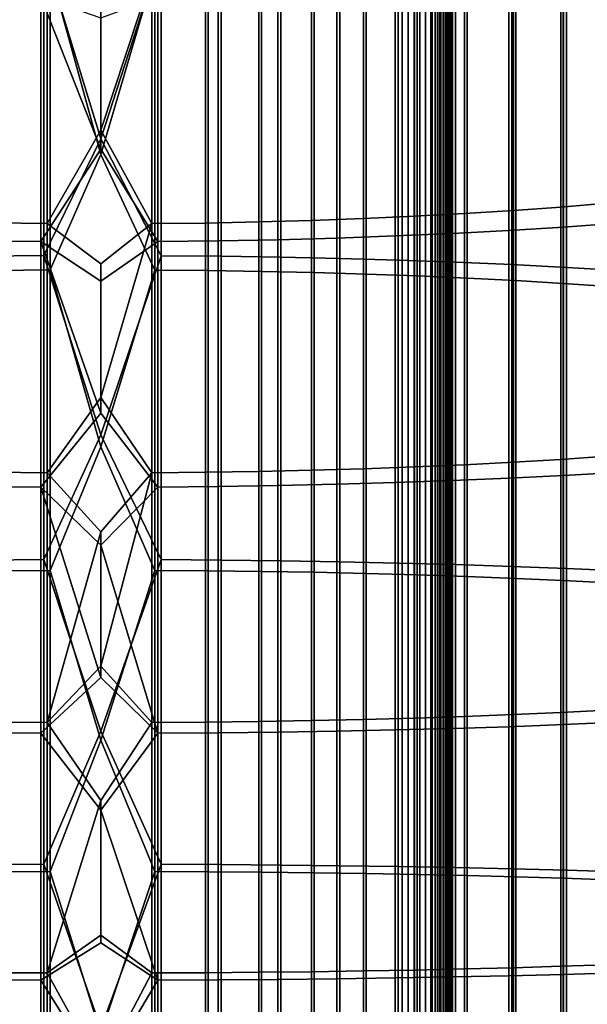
# Model space of a CAD drawing. Header units: metres. Extents: x -28 to 70, y -218 to 28.
# Tile 155 of 256: x -0.81 to 4.84, y -95.31 to -85.49. Entities that reach past the tile are written whole.
import ezdxf

# ---------------------------------------------------------------- set-up
doc = ezdxf.new("R2010")
doc.units = ezdxf.units.M
doc.layers.add('solid_10_261_432_XXX', color=7, linetype='CONTINUOUS')

msp = doc.modelspace()

# ---------------------------------------------------------------- linework, layer by layer
at = {"layer": 'solid_10_261_432_XXX'}
for points in [[(-3.3, -17.029387, 235.5), (-3.3, -180.294357, 235.5), (3.3, -180.294357, 235.5), (3.3, -17.029387, 235.5)], [(3, -17.029387, 225.5), (3, -180.294357, 225.5), (-3, -180.294357, 225.5), (-3, -17.029387, 225.5)], [(3.060268, -180.294357, 225.503647), (3, -180.294357, 225.5), (3, -17.029387, 225.5), (3.060268, -17.029387, 225.503647)], [(3.060268, -17.029387, 225.503647), (3.119658, -17.029387, 225.514526), (3.119658, -180.294357, 225.514526), (3.060268, -180.294357, 225.503647)], [(3.119658, -17.029387, 225.514526), (3.176794, -17.029387, 225.532303), (3.176794, -180.294357, 225.532303), (3.119658, -180.294357, 225.514526)], [(3.176794, -17.029387, 225.532303), (3.231933, -17.029387, 225.557053), (3.231934, -180.294357, 225.557053), (3.176794, -180.294357, 225.532303)], [(3.231933, -17.029387, 225.557053), (3.283684, -17.029387, 225.588272), (3.283684, -180.294357, 225.588272), (3.231934, -180.294357, 225.557053)], [(3.283684, -17.029387, 225.588272), (3.33129, -17.029387, 225.625504), (3.33129, -180.294357, 225.625504), (3.283684, -180.294357, 225.588272)], [(3.328463, -17.029387, 235.497971), (3.3, -17.029387, 235.5), (3.3, -180.294357, 235.5), (3.328463, -180.294357, 235.497971)], [(3.356374, -17.029387, 235.491898), (3.328463, -17.029387, 235.497971), (3.328463, -180.294357, 235.497971), (3.356374, -180.294357, 235.491898)], [(3.33129, -17.029387, 225.625504), (3.374055, -17.029387, 225.668213), (3.374055, -180.294357, 225.668213), (3.33129, -180.294357, 225.625504)], [(3.383135, -17.029387, 235.481903), (3.356374, -17.029387, 235.491898), (3.356374, -180.294357, 235.491898), (3.383135, -180.294357, 235.481903)], [(3.374055, -17.029387, 225.668213), (3.411355, -17.029387, 225.715775), (3.411355, -180.294357, 225.715775), (3.374055, -180.294357, 225.668213)], [(3.4082, -17.029387, 235.468201), (3.383135, -17.029387, 235.481903), (3.383135, -180.294357, 235.481903), (3.4082, -180.294357, 235.468201)], [(3.431058, -17.029387, 235.45108), (3.4082, -17.029387, 235.468201), (3.4082, -180.294357, 235.468201), (3.431058, -180.294357, 235.45108)], [(3.411355, -17.029387, 225.715775), (3.442644, -17.029387, 225.767471), (3.442644, -180.294357, 225.767471), (3.411355, -180.294357, 225.715775)], [(3.451243, -17.029387, 235.430862), (3.431058, -17.029387, 235.45108), (3.431058, -180.294357, 235.45108), (3.451243, -180.294357, 235.430862)], [(3.442644, -17.029387, 225.767471), (3.467465, -17.029387, 225.822586), (3.467465, -180.294357, 225.822586), (3.442644, -180.294357, 225.767471)], [(3.468343, -17.029387, 235.40799), (3.451243, -17.029387, 235.430862), (3.451243, -180.294357, 235.430862), (3.468343, -180.294357, 235.40799)], [(3.467465, -17.029387, 225.822586), (3.485456, -17.029387, 225.88028), (3.485456, -180.294357, 225.88028), (3.467465, -180.294357, 225.822586)], [(3.482009, -17.029387, 235.382904), (3.468343, -17.029387, 235.40799), (3.468343, -180.294357, 235.40799), (3.482009, -180.294357, 235.382904)], [(3.491963, -17.029387, 235.356125), (3.482009, -17.029387, 235.382904), (3.482009, -180.294357, 235.382904), (3.491963, -180.294357, 235.356125)], [(3.485456, -17.029387, 225.88028), (3.496354, -17.029387, 225.939728), (3.496354, -180.294357, 225.939728), (3.485456, -180.294357, 225.88028)], [(3.498001, -17.029387, 235.328201), (3.491963, -17.029387, 235.356125), (3.491963, -180.294357, 235.356125), (3.498001, -180.294357, 235.328201)], [(3.496354, -17.029387, 225.939728), (3.5, -17.029387, 226), (3.5, -180.294357, 226), (3.496354, -180.294357, 225.939728)], [(3.498001, -180.294357, 235.328201), (3.5, -180.294357, 235.300003), (3.5, -17.029387, 235.300003), (3.498001, -17.029387, 235.328201)], [(3.5, -17.029387, 235.300003), (3.5, -180.294357, 235.300003), (3.5, -180.294357, 226), (3.5, -17.029387, 226)], [(-0.567694, -84.824539, 495.237488), (0, -86.680695, 495.494324), (0.599433, -84.824783, 495.235718), (0, -83.740425, 495.097198)], [(0.534932, -85.003128, 493.949585), (0, -86.837395, 494.203796), (-0.507145, -85.002914, 493.951141), (0, -83.931717, 493.81134)], [(4.57959, -84.853874, 476.565765), (4.57959, -87.360611, 476.948639), (5.036238, -87.322144, 477.226074), (5.036238, -84.80777, 476.84201)], [(-1.16592, -84.831352, 495.188385), (-1.16592, -87.851234, 495.564789), (-0.567694, -87.845779, 495.614075), (-0.567694, -84.824539, 495.237488)], [(-0.567694, -84.824539, 495.237488), (-0.567694, -87.845779, 495.614075), (0, -86.680695, 495.494324)], [(0, -86.680695, 495.494324), (0.599433, -87.845978, 495.612305), (0.599433, -84.824783, 495.235718)], [(0.599433, -84.824783, 495.235718), (0.599433, -87.845978, 495.612305), (1.197506, -87.851631, 495.561249), (1.197506, -84.831841, 495.184814)], [(1.197506, -84.831841, 495.184814), (1.197506, -87.851631, 495.561249), (1.791665, -87.861031, 495.476288), (1.791665, -84.843582, 495.100159)], [(1.791665, -84.843582, 495.100159), (1.791665, -87.861031, 495.476288), (2.379969, -87.874153, 495.357727), (2.379969, -84.85997, 494.981995)], [(2.379969, -84.85997, 494.981995), (2.379969, -87.874153, 495.357727), (2.960494, -87.890953, 495.205933), (2.960494, -84.880943, 494.830719)], [(2.960494, -84.880943, 494.830719), (2.960494, -87.890953, 495.205933), (3.531343, -87.911377, 495.021423), (3.531343, -84.906441, 494.646851)], [(3.531343, -84.906441, 494.646851), (3.531343, -87.911377, 495.021423), (4.090651, -87.935356, 494.804779), (4.090651, -84.936378, 494.430939)], [(3.621314, -84.932571, 476.094177), (3.621314, -87.426285, 476.475067), (4.107415, -87.395363, 476.698029), (4.107415, -84.895515, 476.316193)], [(4.107415, -84.895515, 476.316193), (4.107415, -87.395363, 476.698029), (4.57959, -87.360611, 476.948639), (4.57959, -84.853874, 476.565765)], [(-0.507145, -85.002914, 493.951141), (-0.507145, -87.98864, 494.323334), (-1.040938, -87.993599, 494.278503), (-1.040938, -85.009109, 493.906494)], [(0, -86.837395, 494.203796), (-0.507145, -87.98864, 494.323334), (-0.507145, -85.002914, 493.951141)], [(0.534932, -85.003128, 493.949585), (0.534932, -87.988815, 494.321747), (0, -86.837395, 494.203796)], [(1.068586, -85.009544, 493.90332), (1.068586, -87.99395, 494.27533), (0.534932, -87.988815, 494.321747), (0.534932, -85.003128, 493.949585)], [(1.598617, -85.020218, 493.826385), (1.598617, -88.002495, 494.19812), (1.068586, -87.99395, 494.27533), (1.068586, -85.009544, 493.90332)], [(2.096138, -85.014984, 475.600281), (2.096138, -87.495064, 475.979095), (2.613968, -87.476219, 476.11496), (2.613968, -84.992401, 475.735596)], [(2.613968, -84.992401, 475.735596), (2.613968, -87.476219, 476.11496), (3.122935, -87.45327, 476.280487), (3.122935, -84.964897, 475.900421)], [(3.122935, -84.964897, 475.900421), (3.122935, -87.45327, 476.280487), (3.621314, -87.426285, 476.475067), (3.621314, -84.932571, 476.094177)], [(4.090651, -84.936378, 494.430939), (4.090651, -87.935356, 494.804779), (4.636589, -87.962807, 494.556732), (4.636589, -84.970657, 494.183746)], [(4.636589, -84.970657, 494.183746), (4.636589, -87.962807, 494.556732), (5.167373, -87.993652, 494.278076), (5.167373, -85.009171, 493.906036)], [(-1.068586, -85.044563, 475.423035), (-1.068586, -87.519745, 475.801086), (-0.534932, -87.526161, 475.754822), (-0.534932, -85.052246, 475.376953)], [(-0.534932, -85.052246, 475.376953), (-0.534932, -87.526161, 475.754822), (0, -86.593689, 475.604858), (0, -85.264412, 475.396332)], [(0.507145, -85.052505, 475.375397), (0, -85.264412, 475.396332), (0, -86.593689, 475.604858)], [(0.507145, -85.052505, 475.375397), (0, -86.593689, 475.604858), (0.507145, -87.526375, 475.753265)], [(0.507145, -85.052505, 475.375397), (0.507145, -87.526375, 475.753265), (1.040938, -87.52018, 475.797913), (1.040938, -85.04509, 475.419891)], [(1.040938, -85.04509, 475.419891), (1.040938, -87.52018, 475.797913), (1.571201, -87.509735, 475.873291), (1.571201, -85.032562, 475.494934)], [(1.571201, -85.032562, 475.494934), (1.571201, -87.509735, 475.873291), (2.096138, -87.495064, 475.979095), (2.096138, -85.014984, 475.600281)], [(2.123228, -85.035103, 493.718994), (2.123228, -88.014427, 494.090393), (1.598617, -88.002495, 494.19812), (1.598617, -85.020218, 493.826385)], [(2.640641, -85.054161, 493.581573), (2.640641, -88.029686, 493.952454), (2.123228, -88.014427, 494.090393), (2.123228, -85.035103, 493.718994)], [(3.1491, -85.077324, 493.41452), (3.1491, -88.048241, 493.784851), (2.640641, -88.029686, 493.952454), (2.640641, -85.054161, 493.581573)], [(3.646882, -85.104515, 493.218475), (3.646882, -88.070015, 493.588135), (3.1491, -88.048241, 493.784851), (3.1491, -85.077324, 493.41452)], [(4.1323, -85.135635, 492.994049), (4.1323, -88.09494, 493.362915), (3.646882, -88.070015, 493.588135), (3.646882, -85.104515, 493.218475)], [(4.608047, -85.09346, 475.129974), (4.608047, -87.560555, 475.506805), (4.061356, -87.594604, 475.26123), (4.061356, -85.13427, 474.885468)], [(5.139678, -85.047585, 475.404938), (5.139678, -87.522263, 475.782928), (4.608047, -87.560555, 475.506805), (4.608047, -85.09346, 475.129974)], [(2.929983, -85.200134, 474.490723), (2.929983, -87.649567, 474.864868), (2.348998, -87.670303, 474.715332), (2.348998, -85.224983, 474.341827)], [(3.501391, -85.169861, 474.67215), (3.501391, -87.624306, 475.047028), (2.929983, -87.649567, 474.864868), (2.929983, -85.200134, 474.490723)], [(4.061356, -85.13427, 474.885468), (4.061356, -87.594604, 475.26123), (3.501391, -87.624306, 475.047028), (3.501391, -85.169861, 474.67215)], [(4.603708, -85.170586, 492.742004), (4.603708, -88.122932, 493.110016), (4.1323, -88.09494, 493.362915), (4.1323, -85.135635, 492.994049)], [(5.059506, -85.209244, 492.463226), (5.059506, -88.153893, 492.830261), (4.603708, -88.122932, 493.110016), (4.603708, -85.170586, 492.742004)], [(-0.599433, -85.265968, 474.096222), (-0.599433, -87.704506, 474.468689), (-1.197506, -87.697449, 474.519592), (-1.197506, -85.257507, 474.146912)], [(-0.599433, -85.265968, 474.096222), (0, -85.47538, 474.113556), (0, -86.785629, 474.319092)], [(-0.599433, -85.265968, 474.096222), (0, -86.785629, 474.319092), (-0.599433, -87.704506, 474.468689)], [(0.567694, -85.266258, 474.094482), (0.567694, -87.70475, 474.466949), (0, -86.785629, 474.319092), (0, -85.47538, 474.113556)], [(1.16592, -85.258095, 474.143372), (1.16592, -87.697937, 474.516052), (0.567694, -87.70475, 474.466949), (0.567694, -85.266258, 474.094482)], [(1.760336, -85.244324, 474.225922), (1.760336, -87.686447, 474.598938), (1.16592, -87.697937, 474.516052), (1.16592, -85.258095, 474.143372)], [(2.348998, -85.224983, 474.341827), (2.348998, -87.670303, 474.715332), (1.760336, -87.686447, 474.598938), (1.760336, -85.244324, 474.225922)], [(0.507145, -87.526375, 475.753265), (0, -86.593689, 475.604858), (-0.534932, -87.526161, 475.754822), (0, -87.925919, 475.79364)], [(-0.567694, -87.845779, 495.614075), (0, -89.630569, 495.812378), (0.599433, -87.845978, 495.612305), (0, -86.680695, 495.494324)], [(-0.599433, -87.704506, 474.468689), (0, -86.785629, 474.319092), (0.567694, -87.70475, 474.466949), (0, -88.098785, 474.505188)], [(0.534932, -87.988815, 494.321747), (0, -89.752563, 494.518127), (-0.507145, -87.98864, 494.323334), (0, -86.837395, 494.203796)], [(4.107415, -87.395363, 476.698029), (4.107415, -89.904785, 477.010834), (4.57959, -89.876953, 477.262299), (4.57959, -87.360611, 476.948639)], [(4.57959, -87.360611, 476.948639), (4.57959, -89.876953, 477.262299), (5.036238, -89.846146, 477.54068), (5.036238, -87.322144, 477.226074)], [(2.613968, -87.476219, 476.11496), (2.613968, -89.969543, 476.425781), (3.122935, -89.951164, 476.591858), (3.122935, -87.45327, 476.280487)], [(3.122935, -87.45327, 476.280487), (3.122935, -89.951164, 476.591858), (3.621314, -89.92955, 476.787079), (3.621314, -87.426285, 476.475067)], [(3.621314, -87.426285, 476.475067), (3.621314, -89.92955, 476.787079), (4.107415, -89.904785, 477.010834), (4.107415, -87.395363, 476.698029)], [(-1.068586, -87.519745, 475.801086), (-1.068586, -90.004402, 476.110809), (-0.534932, -90.009544, 476.064362), (-0.534932, -87.526161, 475.754822)], [(-0.534932, -87.526161, 475.754822), (-0.534932, -90.009544, 476.064362), (0, -89.260796, 475.962677), (0, -87.925919, 475.79364)], [(0.507145, -87.526375, 475.753265), (0, -87.925919, 475.79364), (0, -89.260796, 475.962677)], [(0.507145, -87.526375, 475.753265), (0, -89.260796, 475.962677), (0.507145, -90.009712, 476.062805)], [(0.507145, -87.526375, 475.753265), (0.507145, -90.009712, 476.062805), (1.040938, -90.004753, 476.107635), (1.040938, -87.52018, 475.797913)], [(1.040938, -87.52018, 475.797913), (1.040938, -90.004753, 476.107635), (1.571201, -89.996384, 476.183258), (1.571201, -87.509735, 475.873291)], [(1.571201, -87.509735, 475.873291), (1.571201, -89.996384, 476.183258), (2.096138, -89.984634, 476.289398), (2.096138, -87.495064, 475.979095)], [(2.096138, -87.495064, 475.979095), (2.096138, -89.984634, 476.289398), (2.613968, -89.969543, 476.425781), (2.613968, -87.476219, 476.11496)], [(4.608047, -87.560555, 475.506805), (4.608047, -90.037086, 475.815521), (4.061356, -90.064362, 475.569092), (4.061356, -87.594604, 475.26123)], [(5.139678, -87.522263, 475.782928), (5.139678, -90.006424, 476.09256), (4.608047, -90.037086, 475.815521), (4.608047, -87.560555, 475.506805)], [(2.929983, -87.649567, 474.864868), (2.929983, -90.108383, 475.171356), (2.348998, -90.124985, 475.021301), (2.348998, -87.670303, 474.715332)], [(3.501391, -87.624306, 475.047028), (3.501391, -90.08815, 475.354156), (2.929983, -90.108383, 475.171356), (2.929983, -87.649567, 474.864868)], [(4.061356, -87.594604, 475.26123), (4.061356, -90.064362, 475.569092), (3.501391, -90.08815, 475.354156), (3.501391, -87.624306, 475.047028)], [(-0.599433, -87.704506, 474.468689), (-0.599433, -90.152382, 474.773804), (-1.197506, -90.146729, 474.82489), (-1.197506, -87.697449, 474.519592)], [(-0.599433, -87.704506, 474.468689), (0, -88.098785, 474.505188), (0, -89.414551, 474.671814)], [(-0.599433, -87.704506, 474.468689), (0, -89.414551, 474.671814), (-0.599433, -90.152382, 474.773804)], [(0.567694, -87.70475, 474.466949), (0.567694, -90.152573, 474.772064), (0, -89.414551, 474.671814), (0, -88.098785, 474.505188)], [(1.16592, -87.697937, 474.516052), (1.16592, -90.147118, 474.82132), (0.567694, -90.152573, 474.772064), (0.567694, -87.70475, 474.466949)], [(1.760336, -87.686447, 474.598938), (1.760336, -90.137917, 474.90451), (1.16592, -90.147118, 474.82132), (1.16592, -87.697937, 474.516052)], [(2.348998, -87.670303, 474.715332), (2.348998, -90.124985, 475.021301), (1.760336, -90.137917, 474.90451), (1.760336, -87.686447, 474.598938)], [(-1.16592, -87.851234, 495.564789), (-1.16592, -90.880348, 495.85788), (-0.567694, -90.876251, 495.907288), (-0.567694, -87.845779, 495.614075)], [(-0.567694, -87.845779, 495.614075), (-0.567694, -90.876251, 495.907288), (0, -89.630569, 495.812378)], [(0, -89.630569, 495.812378), (0.599433, -90.876396, 495.905518), (0.599433, -87.845978, 495.612305)], [(0.599433, -87.845978, 495.612305), (0.599433, -90.876396, 495.905518), (1.197506, -90.880638, 495.854309), (1.197506, -87.851631, 495.561249)], [(1.197506, -87.851631, 495.561249), (1.197506, -90.880638, 495.854309), (1.791665, -90.887695, 495.769135), (1.791665, -87.861031, 495.476288)], [(1.791665, -87.861031, 495.476288), (1.791665, -90.887695, 495.769135), (2.379969, -90.897552, 495.650238), (2.379969, -87.874153, 495.357727)], [(2.379969, -87.874153, 495.357727), (2.379969, -90.897552, 495.650238), (2.960494, -90.910164, 495.498047), (2.960494, -87.890953, 495.205933)], [(2.960494, -87.890953, 495.205933), (2.960494, -90.910164, 495.498047), (3.531343, -90.925491, 495.313019), (3.531343, -87.911377, 495.021423)], [(3.531343, -87.911377, 495.021423), (3.531343, -90.925491, 495.313019), (4.090651, -90.943489, 495.095825), (4.090651, -87.935356, 494.804779)], [(4.090651, -87.935356, 494.804779), (4.090651, -90.943489, 495.095825), (4.636589, -90.964096, 494.847107), (4.636589, -87.962807, 494.556732)], [(-0.507145, -87.98864, 494.323334), (-0.507145, -90.98349, 494.613098), (-1.040938, -90.987213, 494.568146), (-1.040938, -87.993599, 494.278503)], [(0, -89.752563, 494.518127), (-0.507145, -90.98349, 494.613098), (-0.507145, -87.98864, 494.323334)], [(0.534932, -87.988815, 494.321747), (0.534932, -90.98362, 494.611511), (0, -89.752563, 494.518127)], [(1.068586, -87.99395, 494.27533), (1.068586, -90.98748, 494.564972), (0.534932, -90.98362, 494.611511), (0.534932, -87.988815, 494.321747)], [(1.598617, -88.002495, 494.19812), (1.598617, -90.993896, 494.487549), (1.068586, -90.98748, 494.564972), (1.068586, -87.99395, 494.27533)], [(2.123228, -88.014427, 494.090393), (2.123228, -91.002846, 494.379517), (1.598617, -90.993896, 494.487549), (1.598617, -88.002495, 494.19812)], [(2.640641, -88.029686, 493.952454), (2.640641, -91.014305, 494.241241), (2.123228, -91.002846, 494.379517), (2.123228, -88.014427, 494.090393)], [(3.1491, -88.048241, 493.784851), (3.1491, -91.028229, 494.073181), (2.640641, -91.014305, 494.241241), (2.640641, -88.029686, 493.952454)], [(3.646882, -88.070015, 493.588135), (3.646882, -91.044571, 493.875916), (3.1491, -91.028229, 494.073181), (3.1491, -88.048241, 493.784851)], [(4.636589, -87.962807, 494.556732), (4.636589, -90.964096, 494.847107), (5.167373, -90.987251, 494.567719), (5.167373, -87.993652, 494.278076)], [(4.1323, -88.09494, 493.362915), (4.1323, -91.063286, 493.650116), (3.646882, -91.044571, 493.875916), (3.646882, -88.070015, 493.588135)], [(4.603708, -88.122932, 493.110016), (4.603708, -91.084297, 493.396545), (4.1323, -91.063286, 493.650116), (4.1323, -88.09494, 493.362915)], [(5.059506, -88.153893, 492.830261), (5.059506, -91.107536, 493.116058), (4.603708, -91.084297, 493.396545), (4.603708, -88.122932, 493.110016)], [(0.507145, -90.009712, 476.062805), (0, -89.260796, 475.962677), (-0.534932, -90.009544, 476.064362), (0, -90.59803, 476.111908)], [(-0.599433, -90.152382, 474.773804), (0, -89.414551, 474.671814), (0.567694, -90.152573, 474.772064), (0, -90.732643, 474.818909)], [(-0.567694, -90.876251, 495.907288), (0, -92.587921, 496.051117), (0.599433, -90.876396, 495.905518), (0, -89.630569, 495.812378)], [(0.534932, -90.98362, 494.611511), (0, -92.675117, 494.754059), (-0.507145, -90.98349, 494.613098), (0, -89.752563, 494.518127)], [(3.621314, -89.92955, 476.787079), (3.621314, -92.440468, 477.030029), (4.107415, -92.421875, 477.254364), (4.107415, -89.904785, 477.010834)], [(4.107415, -89.904785, 477.010834), (4.107415, -92.421875, 477.254364), (4.57959, -92.400978, 477.506531), (4.57959, -89.876953, 477.262299)], [(4.57959, -89.876953, 477.262299), (4.57959, -92.400978, 477.506531), (5.036238, -92.377853, 477.785645), (5.036238, -89.846146, 477.54068)], [(-1.068586, -90.004402, 476.110809), (-1.068586, -92.496651, 476.351929), (-0.534932, -92.500511, 476.305389), (-0.534932, -90.009544, 476.064362)], [(-0.534932, -90.009544, 476.064362), (-0.534932, -92.500511, 476.305389), (0, -90.59803, 476.111908)], [(0.507145, -90.009712, 476.062805), (0, -90.59803, 476.111908), (0, -91.937332, 476.241333)], [(0.507145, -90.009712, 476.062805), (0, -91.937332, 476.241333), (0.507145, -92.500641, 476.303802)], [(0.507145, -90.009712, 476.062805), (0.507145, -92.500641, 476.303802), (1.040938, -92.496918, 476.348755), (1.040938, -90.004753, 476.107635)], [(1.040938, -90.004753, 476.107635), (1.040938, -92.496918, 476.348755), (1.571201, -92.490631, 476.424561), (1.571201, -89.996384, 476.183258)], [(1.571201, -89.996384, 476.183258), (1.571201, -92.490631, 476.424561), (2.096138, -92.481812, 476.531006), (2.096138, -89.984634, 476.289398)], [(2.096138, -89.984634, 476.289398), (2.096138, -92.481812, 476.531006), (2.613968, -92.470482, 476.667725), (2.613968, -89.969543, 476.425781)], [(2.613968, -89.969543, 476.425781), (2.613968, -92.470482, 476.667725), (3.122935, -92.456688, 476.834259), (3.122935, -89.951164, 476.591858)], [(3.122935, -89.951164, 476.591858), (3.122935, -92.456688, 476.834259), (3.621314, -92.440468, 477.030029), (3.621314, -89.92955, 476.787079)], [(5.139678, -90.006424, 476.09256), (5.139678, -92.498169, 476.333649), (4.608047, -92.521187, 476.055847), (4.608047, -90.037086, 475.815521)], [(2.929983, -90.108383, 475.171356), (2.929983, -92.574707, 475.409973), (2.348998, -92.587173, 475.259521), (2.348998, -90.124985, 475.021301)], [(3.501391, -90.08815, 475.354156), (3.501391, -92.559517, 475.593262), (2.929983, -92.574707, 475.409973), (2.929983, -90.108383, 475.171356)], [(4.061356, -90.064362, 475.569092), (4.061356, -92.541656, 475.808777), (3.501391, -92.559517, 475.593262), (3.501391, -90.08815, 475.354156)], [(4.608047, -90.037086, 475.815521), (4.608047, -92.521187, 476.055847), (4.061356, -92.541656, 475.808777), (4.061356, -90.064362, 475.569092)], [(-0.599433, -90.152382, 474.773804), (-0.599433, -92.607735, 475.011383), (-1.197506, -92.603493, 475.062592), (-1.197506, -90.146729, 474.82489)], [(-0.599433, -90.152382, 474.773804), (0, -90.732643, 474.818909), (0, -92.052765, 474.946472)], [(-0.599433, -90.152382, 474.773804), (0, -92.052765, 474.946472), (-0.599433, -92.607735, 475.011383)], [(0.567694, -90.152573, 474.772064), (0.567694, -92.60788, 475.009613), (0, -90.732643, 474.818909)], [(1.16592, -90.147118, 474.82132), (1.16592, -92.60379, 475.059021), (0.567694, -92.60788, 475.009613), (0.567694, -90.152573, 474.772064)], [(1.760336, -90.137917, 474.90451), (1.760336, -92.596878, 475.142426), (1.16592, -92.60379, 475.059021), (1.16592, -90.147118, 474.82132)], [(2.348998, -90.124985, 475.021301), (2.348998, -92.587173, 475.259521), (1.760336, -92.596878, 475.142426), (1.760336, -90.137917, 474.90451)], [(-0.534932, -92.500511, 476.305389), (0, -91.937332, 476.241333), (0, -90.59803, 476.111908)], [(0.567694, -92.60788, 475.009613), (0, -92.052765, 474.946472), (0, -90.732643, 474.818909)], [(-1.16592, -90.880348, 495.85788), (-1.16592, -93.916382, 496.067383), (-0.567694, -93.913651, 496.116882), (-0.567694, -90.876251, 495.907288)], [(-0.567694, -90.876251, 495.907288), (-0.567694, -93.913651, 496.116882), (0, -92.587921, 496.051117)], [(0, -92.587921, 496.051117), (0.599433, -93.913742, 496.115112), (0.599433, -90.876396, 495.905518)], [(0.599433, -90.876396, 495.905518), (0.599433, -93.913742, 496.115112), (1.197506, -93.91658, 496.063812), (1.197506, -90.880638, 495.854309)], [(1.197506, -90.880638, 495.854309), (1.197506, -93.91658, 496.063812), (1.791665, -93.921288, 495.978455), (1.791665, -90.887695, 495.769135)], [(1.791665, -90.887695, 495.769135), (1.791665, -93.921288, 495.978455), (2.379969, -93.927856, 495.859344), (2.379969, -90.897552, 495.650238)], [(2.379969, -90.897552, 495.650238), (2.379969, -93.927856, 495.859344), (2.960494, -93.936272, 495.706848), (2.960494, -90.910164, 495.498047)], [(-0.507145, -90.98349, 494.613098), (-0.507145, -93.985184, 494.820221), (-1.040938, -93.987671, 494.775208), (-1.040938, -90.987213, 494.568146)], [(0, -92.675117, 494.754059), (-0.507145, -93.985184, 494.820221), (-0.507145, -90.98349, 494.613098)], [(0.534932, -90.98362, 494.611511), (0.534932, -93.985275, 494.818634), (0, -92.675117, 494.754059)], [(1.068586, -90.98748, 494.564972), (1.068586, -93.987846, 494.772003), (0.534932, -93.985275, 494.818634), (0.534932, -90.98362, 494.611511)], [(1.598617, -90.993896, 494.487549), (1.598617, -93.992126, 494.694427), (1.068586, -93.987846, 494.772003), (1.068586, -90.98748, 494.564972)], [(2.123228, -91.002846, 494.379517), (2.123228, -93.9981, 494.586212), (1.598617, -93.992126, 494.694427), (1.598617, -90.993896, 494.487549)], [(2.960494, -90.910164, 495.498047), (2.960494, -93.936272, 495.706848), (3.531343, -93.946495, 495.521484), (3.531343, -90.925491, 495.313019)], [(3.531343, -90.925491, 495.313019), (3.531343, -93.946495, 495.521484), (4.090651, -93.958504, 495.303864), (4.090651, -90.943489, 495.095825)], [(4.090651, -90.943489, 495.095825), (4.090651, -93.958504, 495.303864), (4.636589, -93.972252, 495.054688), (4.636589, -90.964096, 494.847107)], [(4.636589, -90.964096, 494.847107), (4.636589, -93.972252, 495.054688), (5.167373, -93.987694, 494.77475), (5.167373, -90.987251, 494.567719)], [(2.640641, -91.014305, 494.241241), (2.640641, -94.005745, 494.447662), (2.123228, -93.9981, 494.586212), (2.123228, -91.002846, 494.379517)], [(3.1491, -91.028229, 494.073181), (3.1491, -94.01503, 494.279297), (2.640641, -94.005745, 494.447662), (2.640641, -91.014305, 494.241241)], [(3.646882, -91.044571, 493.875916), (3.646882, -94.025932, 494.081635), (3.1491, -94.01503, 494.279297), (3.1491, -91.028229, 494.073181)], [(4.1323, -91.063286, 493.650116), (4.1323, -94.038414, 493.855408), (3.646882, -94.025932, 494.081635), (3.646882, -91.044571, 493.875916)], [(4.603708, -91.084297, 493.396545), (4.603708, -94.052437, 493.601349), (4.1323, -94.038414, 493.855408), (4.1323, -91.063286, 493.650116)], [(5.059506, -91.107536, 493.116058), (5.059506, -94.06794, 493.320312), (4.603708, -94.052437, 493.601349), (4.603708, -91.084297, 493.396545)], [(0.507145, -92.500641, 476.303802), (0, -91.937332, 476.241333), (-0.534932, -92.500511, 476.305389), (0, -93.278404, 476.350861)], [(-0.599433, -92.607735, 475.011383), (0, -92.052765, 474.946472), (0.567694, -92.60788, 475.009613), (0, -93.374641, 475.054443)], [(2.096138, -92.481812, 476.531006), (2.096138, -94.984703, 476.703735), (2.613968, -94.977142, 476.840698), (2.613968, -92.470482, 476.667725)], [(2.613968, -92.470482, 476.667725), (2.613968, -94.977142, 476.840698), (3.122935, -94.967941, 477.007538), (3.122935, -92.456688, 476.834259)], [(3.122935, -92.456688, 476.834259), (3.122935, -94.967941, 477.007538), (3.621314, -94.957115, 477.203674), (3.621314, -92.440468, 477.030029)], [(3.621314, -92.440468, 477.030029), (3.621314, -94.957115, 477.203674), (4.107415, -94.944717, 477.428436), (4.107415, -92.421875, 477.254364)], [(4.107415, -92.421875, 477.254364), (4.107415, -94.944717, 477.428436), (4.57959, -94.930779, 477.681091), (4.57959, -92.400978, 477.506531)], [(4.57959, -92.400978, 477.506531), (4.57959, -94.930779, 477.681091), (5.036238, -94.915352, 477.960724), (5.036238, -92.377853, 477.785645)], [(-1.068586, -92.496651, 476.351929), (-1.068586, -94.994598, 476.524292), (-0.534932, -94.997177, 476.477661), (-0.534932, -92.500511, 476.305389)], [(-0.534932, -92.500511, 476.305389), (-0.534932, -94.997177, 476.477661), (0, -93.278404, 476.350861)], [(0.507145, -94.997261, 476.476074), (0.507145, -92.500641, 476.303802), (0, -93.278404, 476.350861), (0, -94.620949, 476.440521)], [(0.507145, -92.500641, 476.303802), (0.507145, -94.997261, 476.476074), (1.040938, -94.994774, 476.521118), (1.040938, -92.496918, 476.348755)], [(1.040938, -92.496918, 476.348755), (1.040938, -94.994774, 476.521118), (1.571201, -94.990585, 476.597076), (1.571201, -92.490631, 476.424561)], [(1.571201, -92.490631, 476.424561), (1.571201, -94.990585, 476.597076), (2.096138, -94.984703, 476.703735), (2.096138, -92.481812, 476.531006)], [(3.501391, -92.559517, 475.593262), (3.501391, -95.036537, 475.764191), (2.929983, -95.046669, 475.580536), (2.929983, -92.574707, 475.409973)], [(4.061356, -92.541656, 475.808777), (4.061356, -95.024628, 475.980133), (3.501391, -95.036537, 475.764191), (3.501391, -92.559517, 475.593262)], [(4.608047, -92.521187, 476.055847), (4.608047, -95.010971, 476.227661), (4.061356, -95.024628, 475.980133), (4.061356, -92.541656, 475.808777)], [(5.139678, -92.498169, 476.333649), (5.139678, -94.995613, 476.505981), (4.608047, -95.010971, 476.227661), (4.608047, -92.521187, 476.055847)], [(-0.599433, -92.607735, 475.011383), (-0.599433, -95.068703, 475.181183), (-1.197506, -95.065872, 475.232513), (-1.197506, -92.603493, 475.062592)], [(-0.599433, -95.068703, 475.181183), (-0.599433, -92.607735, 475.011383), (0, -93.374641, 475.054443), (0, -94.697968, 475.142822)], [(-0.567694, -93.913651, 496.116882), (0, -95.550613, 496.210388), (0.599433, -93.913742, 496.115112), (0, -92.587921, 496.051117)], [(0.567694, -92.60788, 475.009613), (0.567694, -95.068802, 475.179443), (0, -93.374641, 475.054443)], [(1.16592, -92.60379, 475.059021), (1.16592, -95.066071, 475.228943), (0.567694, -95.068802, 475.179443), (0.567694, -92.60788, 475.009613)], [(1.760336, -92.596878, 475.142426), (1.760336, -95.061462, 475.312469), (1.16592, -95.066071, 475.228943), (1.16592, -92.60379, 475.059021)], [(2.348998, -92.587173, 475.259521), (2.348998, -95.054985, 475.42981), (1.760336, -95.061462, 475.312469), (1.760336, -92.596878, 475.142426)], [(2.929983, -92.574707, 475.409973), (2.929983, -95.046669, 475.580536), (2.348998, -95.054985, 475.42981), (2.348998, -92.587173, 475.259521)], [(0.534932, -93.985275, 494.818634), (0, -95.602959, 494.911438), (-0.507145, -93.985184, 494.820221), (0, -92.675117, 494.754059)], [(-0.534932, -94.997177, 476.477661), (0, -94.620949, 476.440521), (0, -93.278404, 476.350861)], [(0.567694, -95.068802, 475.179443), (0, -94.697968, 475.142822), (0, -93.374641, 475.054443)], [(-1.16592, -93.916382, 496.067383), (-1.16592, -96.957031, 496.193146), (-0.567694, -96.955666, 496.242706), (-0.567694, -93.913651, 496.116882)], [(-0.567694, -93.913651, 496.116882), (-0.567694, -96.955666, 496.242706), (0, -95.550613, 496.210388)], [(0, -95.550613, 496.210388), (0.599433, -96.955719, 496.240936), (0.599433, -93.913742, 496.115112)], [(0.599433, -93.913742, 496.115112), (0.599433, -96.955719, 496.240936), (1.197506, -96.95713, 496.189545), (1.197506, -93.91658, 496.063812)], [(1.197506, -93.91658, 496.063812), (1.197506, -96.95713, 496.189545), (1.791665, -96.959488, 496.104126), (1.791665, -93.921288, 495.978455)], [(1.791665, -93.921288, 495.978455), (1.791665, -96.959488, 496.104126), (2.379969, -96.962776, 495.984863), (2.379969, -93.927856, 495.859344)], [(2.379969, -93.927856, 495.859344), (2.379969, -96.962776, 495.984863), (2.960494, -96.96698, 495.832214), (2.960494, -93.936272, 495.706848)], [(2.960494, -93.936272, 495.706848), (2.960494, -96.96698, 495.832214), (3.531343, -96.972099, 495.646637), (3.531343, -93.946495, 495.521484)], [(-0.507145, -93.985184, 494.820221), (-0.507145, -96.991447, 494.94455), (-1.040938, -96.992691, 494.899475), (-1.040938, -93.987671, 494.775208)], [(0, -95.602959, 494.911438), (-0.507145, -96.991447, 494.94455), (-0.507145, -93.985184, 494.820221)], [(0.534932, -93.985275, 494.818634), (0.534932, -96.991493, 494.942993), (0, -95.602959, 494.911438)], [(1.068586, -93.987846, 494.772003), (1.068586, -96.992783, 494.896301), (0.534932, -96.991493, 494.942993), (0.534932, -93.985275, 494.818634)], [(1.598617, -93.992126, 494.694427), (1.598617, -96.994919, 494.818634), (1.068586, -96.992783, 494.896301), (1.068586, -93.987846, 494.772003)], [(2.123228, -93.9981, 494.586212), (2.123228, -96.99791, 494.710266), (1.598617, -96.994919, 494.818634), (1.598617, -93.992126, 494.694427)], [(2.640641, -94.005745, 494.447662), (2.640641, -97.001732, 494.571564), (2.123228, -96.99791, 494.710266), (2.123228, -93.9981, 494.586212)], [(3.1491, -94.01503, 494.279297), (3.1491, -97.006378, 494.403015), (2.640641, -97.001732, 494.571564), (2.640641, -94.005745, 494.447662)], [(3.646882, -94.025932, 494.081635), (3.646882, -97.011833, 494.205139), (3.1491, -97.006378, 494.403015), (3.1491, -94.01503, 494.279297)], [(3.531343, -93.946495, 495.521484), (3.531343, -96.972099, 495.646637), (4.090651, -96.978104, 495.428741), (4.090651, -93.958504, 495.303864)], [(4.1323, -94.038414, 493.855408), (4.1323, -97.018074, 493.978638), (3.646882, -97.011833, 494.205139), (3.646882, -94.025932, 494.081635)], [(4.090651, -93.958504, 495.303864), (4.090651, -96.978104, 495.428741), (4.636589, -96.984978, 495.179291), (4.636589, -93.972252, 495.054688)], [(4.603708, -94.052437, 493.601349), (4.603708, -97.025085, 493.724304), (4.1323, -97.018074, 493.978638), (4.1323, -94.038414, 493.855408)], [(4.636589, -93.972252, 495.054688), (4.636589, -96.984978, 495.179291), (5.167373, -96.992706, 494.899048), (5.167373, -93.987694, 494.77475)], [(5.059506, -94.06794, 493.320312), (5.059506, -97.032845, 493.442963), (4.603708, -97.025085, 493.724304), (4.603708, -94.052437, 493.601349)], [(0.507145, -94.997261, 476.476074), (0, -94.620949, 476.440521), (-0.534932, -94.997177, 476.477661), (0, -95.964676, 476.510284)], [(-0.599433, -95.068703, 475.181183), (0, -94.697968, 475.142822), (0.567694, -95.068802, 475.179443), (0, -96.022453, 475.211578)], [(4.57959, -94.930779, 477.681091), (4.57959, -97.464424, 477.785889), (5.036238, -97.456711, 478.065857), (5.036238, -94.915352, 477.960724)], [(-1.068586, -94.994598, 476.524292), (-1.068586, -97.496353, 476.627777), (-0.534932, -97.497635, 476.581085), (-0.534932, -94.997177, 476.477661)], [(-0.534932, -94.997177, 476.477661), (-0.534932, -97.497635, 476.581085), (0, -95.964676, 476.510284)], [(0.507145, -97.497681, 476.579498), (0.507145, -94.997261, 476.476074), (0, -95.964676, 476.510284), (0, -97.309296, 476.56012)], [(0.507145, -94.997261, 476.476074), (0.507145, -97.497681, 476.579498), (1.040938, -97.496437, 476.624573), (1.040938, -94.994774, 476.521118)], [(1.040938, -94.994774, 476.521118), (1.040938, -97.496437, 476.624573), (1.571201, -97.494339, 476.700623), (1.571201, -94.990585, 476.597076)], [(1.571201, -94.990585, 476.597076), (1.571201, -97.494339, 476.700623), (2.096138, -97.491402, 476.807404), (2.096138, -94.984703, 476.703735)], [(2.096138, -94.984703, 476.703735), (2.096138, -97.491402, 476.807404), (2.613968, -97.487617, 476.94455), (2.613968, -94.977142, 476.840698)], [(2.613968, -94.977142, 476.840698), (2.613968, -97.487617, 476.94455), (3.122935, -97.483017, 477.111572), (3.122935, -94.967941, 477.007538)], [(3.122935, -94.967941, 477.007538), (3.122935, -97.483017, 477.111572), (3.621314, -97.4776, 477.307922), (3.621314, -94.957115, 477.203674)], [(3.621314, -94.957115, 477.203674), (3.621314, -97.4776, 477.307922), (4.107415, -97.471397, 477.532959), (4.107415, -94.944717, 477.428436)], [(4.608047, -95.010971, 476.227661), (4.608047, -97.504539, 476.33078), (4.061356, -97.511368, 476.082977), (4.061356, -95.024628, 475.980133)], [(4.107415, -94.944717, 477.428436), (4.107415, -97.471397, 477.532959), (4.57959, -97.464424, 477.785889), (4.57959, -94.930779, 477.681091)], [(5.139678, -94.995613, 476.505981), (5.139678, -97.496857, 476.609436), (4.608047, -97.504539, 476.33078), (4.608047, -95.010971, 476.227661)], [(-0.599433, -95.068703, 475.181183), (-0.599433, -97.533417, 475.283142), (-1.197506, -97.531998, 475.334503), (-1.197506, -95.065872, 475.232513)], [(-0.599433, -97.533417, 475.283142), (-0.599433, -95.068703, 475.181183), (0, -96.022453, 475.211578), (0, -97.347816, 475.260681)], [(0.567694, -95.068802, 475.179443), (0.567694, -97.533463, 475.281372), (0, -96.022453, 475.211578)], [(1.16592, -95.066071, 475.228943), (1.16592, -97.532097, 475.330933), (0.567694, -97.533463, 475.281372), (0.567694, -95.068802, 475.179443)], [(1.760336, -95.061462, 475.312469), (1.760336, -97.529793, 475.414581), (1.16592, -97.532097, 475.330933), (1.16592, -95.066071, 475.228943)], [(2.348998, -95.054985, 475.42981), (2.348998, -97.52655, 475.532043), (1.760336, -97.529793, 475.414581), (1.760336, -95.061462, 475.312469)], [(2.929983, -95.046669, 475.580536), (2.929983, -97.522392, 475.682953), (2.348998, -97.52655, 475.532043), (2.348998, -95.054985, 475.42981)], [(3.501391, -95.036537, 475.764191), (3.501391, -97.517326, 475.866791), (2.929983, -97.522392, 475.682953), (2.929983, -95.046669, 475.580536)], [(4.061356, -95.024628, 475.980133), (4.061356, -97.511368, 476.082977), (3.501391, -97.517326, 475.866791), (3.501391, -95.036537, 475.764191)]]:
    msp.add_3dface(points, dxfattribs=at)

doc.saveas('drawing.dxf')
